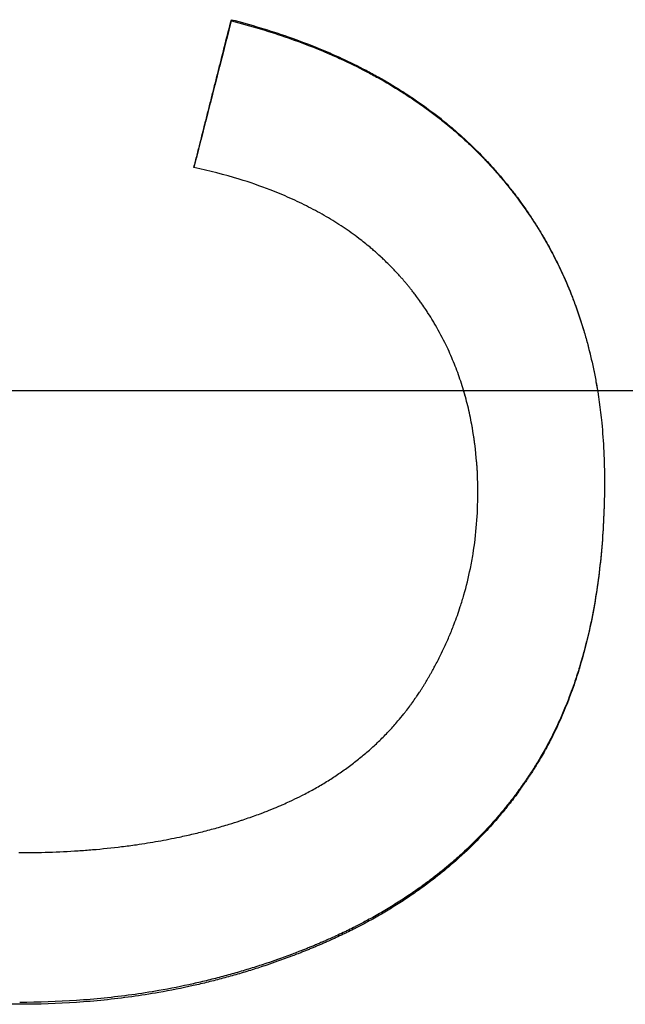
# Model space of a CAD drawing. Extents: x 0 to 158, y -3 to 3.
# Tile 7 of 10: x 0.872 to 1.132, y -0.264 to 0.16. Entities that reach past the tile are written whole.
import ezdxf

# ---------------------------------------------------------------- set-up
doc = ezdxf.new("R2010")
doc.units = 0
doc.header["$MEASUREMENT"] = 0
doc.linetypes.add('CHAIN', pattern=[0.7087, 0.4724, -0.0591, 0.1181, -0.0591])
doc.layers.get('0').update_dxf_attribs({"linetype": 'CONTINUOUS'})

msp = doc.modelspace()

# ---------------------------------------------------------------- linework, layer by layer
msp.add_line((0.96262, 0.15912), (0.96262, 0.15963))
at = {"linetype": 'CHAIN'}
msp.add_line((-0.045, 0), (157.52531, 0), dxfattribs=at)
for points, knots in [([(0.94652, 0.09602), (0.94697, 0.09779), (0.94742, 0.09956), (0.94787, 0.10132), (0.94831, 0.10309), (0.94876, 0.10486), (0.94921, 0.10663), (0.94988, 0.10928), (0.95055, 0.11193), (0.95122, 0.11458), (0.95144, 0.11546), (0.95167, 0.11635), (0.95189, 0.11723), (0.95234, 0.119), (0.95278, 0.12076), (0.95323, 0.12253), (0.95346, 0.12341), (0.95368, 0.1243), (0.9539, 0.12518), (0.95435, 0.12695), (0.9548, 0.12871), (0.95524, 0.13048), (0.95547, 0.13136), (0.95569, 0.13225), (0.95591, 0.13313), (0.95636, 0.1349), (0.95681, 0.13666), (0.95726, 0.13843), (0.95748, 0.13931), (0.9577, 0.1402), (0.95793, 0.14108), (0.9586, 0.14373), (0.95927, 0.14638), (0.95994, 0.14903), (0.96083, 0.15256), (0.96173, 0.1561), (0.96262, 0.15963)], [0, 0, 0, 0, 0.0138985, 0.0138985, 0.0138985, 0.0277971, 0.0277971, 0.0277971, 0.0486448, 0.0486448, 0.0486448, 0.0555941, 0.0555941, 0.0555941, 0.0694926, 0.0694926, 0.0694926, 0.0764419, 0.0764419, 0.0764419, 0.0903404, 0.0903404, 0.0903404, 0.0972897, 0.0972897, 0.0972897, 0.1111882, 0.1111882, 0.1111882, 0.1181375, 0.1181375, 0.1181375, 0.1389853, 0.1389853, 0.1389853, 0.1667823, 0.1667823, 0.1667823, 0.1667823]), ([(0.96262, 0.15963), (0.9711, 0.15745), (0.97924, 0.155), (0.98706, 0.15227), (0.99298, 0.1502), (0.99871, 0.14798), (1.00426, 0.14559), (1.00614, 0.14478), (1.008, 0.14396), (1.00983, 0.14311), (1.01351, 0.14142), (1.0171, 0.13966), (1.0206, 0.13782), (1.02235, 0.1369), (1.02408, 0.13596), (1.02579, 0.13501), (1.02921, 0.1331), (1.03254, 0.13111), (1.03579, 0.12906), (1.03741, 0.12803), (1.03901, 0.12698), (1.04059, 0.12592), (1.04375, 0.12379), (1.04682, 0.12158), (1.04981, 0.11931), (1.05131, 0.11817), (1.05278, 0.11701), (1.05423, 0.11584), (1.05641, 0.11407), (1.05853, 0.11227), (1.06061, 0.11042), (1.06269, 0.10858), (1.06472, 0.10669), (1.06671, 0.10476), (1.06737, 0.10412), (1.06802, 0.10347), (1.06867, 0.10282), (1.06965, 0.10185), (1.07061, 0.10086), (1.07156, 0.09986), (1.07188, 0.09953), (1.0722, 0.09919), (1.07251, 0.09886), (1.07314, 0.09819), (1.07376, 0.09751), (1.07438, 0.09683), (1.07469, 0.09649), (1.075, 0.09615), (1.0753, 0.09581), (1.07592, 0.09513), (1.07652, 0.09444), (1.07712, 0.09375), (1.07743, 0.0934), (1.07773, 0.09305), (1.07802, 0.0927), (1.07862, 0.09201), (1.07921, 0.0913), (1.0798, 0.0906), (1.08009, 0.09024), (1.08038, 0.08989), (1.08067, 0.08953), (1.08111, 0.089), (1.08154, 0.08846), (1.08197, 0.08793), (1.08211, 0.08775), (1.08225, 0.08757), (1.0824, 0.08739), (1.08268, 0.08703), (1.08296, 0.08667), (1.08325, 0.0863), (1.08339, 0.08612), (1.08353, 0.08594), (1.08367, 0.08576), (1.08409, 0.08522), (1.0845, 0.08467), (1.08492, 0.08412), (1.08519, 0.08376), (1.08547, 0.08339), (1.08574, 0.08303), (1.08656, 0.08193), (1.08736, 0.08082), (1.08816, 0.0797), (1.08868, 0.07896), (1.08921, 0.07821), (1.08972, 0.07746), (1.09075, 0.07596), (1.09176, 0.07445), (1.09274, 0.07292), (1.09324, 0.07216), (1.09372, 0.07139), (1.0942, 0.07062), (1.09516, 0.06908), (1.0961, 0.06752), (1.09701, 0.06595), (1.09747, 0.06517), (1.09792, 0.06438), (1.09836, 0.06359), (1.0997, 0.06122), (1.10098, 0.05882), (1.1022, 0.05639), (1.10302, 0.05476), (1.10381, 0.05313), (1.10458, 0.05148), (1.10612, 0.04818), (1.10756, 0.04483), (1.10891, 0.04143), (1.10959, 0.03972), (1.11024, 0.03801), (1.11086, 0.03628), (1.11212, 0.03282), (1.11328, 0.02931), (1.11434, 0.02574), (1.11487, 0.02396), (1.11538, 0.02216), (1.11586, 0.02035), (1.11683, 0.01673), (1.1177, 0.01305), (1.11848, 0.00933), (1.11887, 0.00746), (1.11923, 0.00559), (1.11957, 0.00369), (1.12061, -0.00208), (1.12143, -0.00797), (1.12203, -0.01399), (1.12283, -0.02209), (1.12323, -0.03041), (1.12323, -0.03896)], [0, 0, 0, 0, 0.162343, 0.162343, 0.162343, 0.285182, 0.285182, 0.285182, 0.326848, 0.326848, 0.326848, 0.410182, 0.410182, 0.410182, 0.451848, 0.451848, 0.451848, 0.535182, 0.535182, 0.535182, 0.576848, 0.576848, 0.576848, 0.660182, 0.660182, 0.660182, 0.701848, 0.701848, 0.701848, 0.764348, 0.764348, 0.764348, 0.826848, 0.826848, 0.826848, 0.847682, 0.847682, 0.847682, 0.878932, 0.878932, 0.878932, 0.889348, 0.889348, 0.889348, 0.910182, 0.910182, 0.910182, 0.920598, 0.920598, 0.920598, 0.941432, 0.941432, 0.941432, 0.951848, 0.951848, 0.951848, 0.972682, 0.972682, 0.972682, 0.983098, 0.983098, 0.983098, 0.998723, 0.998723, 0.998723, 1.003932, 1.003932, 1.003932, 1.014348, 1.014348, 1.014348, 1.019557, 1.019557, 1.019557, 1.035182, 1.035182, 1.035182, 1.045598, 1.045598, 1.045598, 1.076848, 1.076848, 1.076848, 1.097682, 1.097682, 1.097682, 1.139348, 1.139348, 1.139348, 1.160182, 1.160182, 1.160182, 1.201848, 1.201848, 1.201848, 1.222682, 1.222682, 1.222682, 1.285182, 1.285182, 1.285182, 1.326848, 1.326848, 1.326848, 1.410182, 1.410182, 1.410182, 1.451848, 1.451848, 1.451848, 1.535182, 1.535182, 1.535182, 1.576848, 1.576848, 1.576848, 1.660182, 1.660182, 1.660182, 1.701848, 1.701848, 1.701848, 1.82901, 1.82901, 1.82901, 2, 2, 2, 2]), ([(0.96262, 0.15912), (0.9711, 0.15695), (0.97924, 0.15451), (0.98706, 0.15179), (0.99298, 0.14973), (0.99871, 0.14751), (1.00426, 0.14513), (1.00614, 0.14433), (1.008, 0.1435), (1.00983, 0.14266), (1.01351, 0.14097), (1.0171, 0.13922), (1.0206, 0.13738), (1.02235, 0.13647), (1.02408, 0.13553), (1.02579, 0.13458), (1.02921, 0.13268), (1.03254, 0.1307), (1.03579, 0.12865), (1.03741, 0.12762), (1.03901, 0.12658), (1.04059, 0.12552), (1.04375, 0.1234), (1.04682, 0.1212), (1.04981, 0.11893), (1.05131, 0.11779), (1.05278, 0.11664), (1.05423, 0.11547), (1.05641, 0.11371), (1.05853, 0.11191), (1.06061, 0.11007), (1.06131, 0.10946), (1.06199, 0.10884), (1.06268, 0.10822), (1.06404, 0.10698), (1.06538, 0.10571), (1.06671, 0.10443), (1.06737, 0.10379), (1.06802, 0.10315), (1.06867, 0.1025), (1.06965, 0.10152), (1.07061, 0.10054), (1.07156, 0.09954), (1.07188, 0.09921), (1.0722, 0.09888), (1.07251, 0.09855), (1.07314, 0.09788), (1.07376, 0.09721), (1.07438, 0.09653), (1.07469, 0.09619), (1.075, 0.09585), (1.0753, 0.09551), (1.07592, 0.09483), (1.07652, 0.09414), (1.07712, 0.09345), (1.07743, 0.09311), (1.07773, 0.09276), (1.07802, 0.09241), (1.07847, 0.09189), (1.07892, 0.09137), (1.07936, 0.09084), (1.0795, 0.09066), (1.07965, 0.09049), (1.0798, 0.09031), (1.08009, 0.08996), (1.08038, 0.08961), (1.08067, 0.08925), (1.08082, 0.08907), (1.08096, 0.0889), (1.08111, 0.08872), (1.08139, 0.08836), (1.08168, 0.08801), (1.08197, 0.08765), (1.08211, 0.08747), (1.08225, 0.08729), (1.0824, 0.08711), (1.08268, 0.08675), (1.08296, 0.08639), (1.08325, 0.08603), (1.08339, 0.08585), (1.08353, 0.08567), (1.08367, 0.08549), (1.08409, 0.08495), (1.0845, 0.0844), (1.08492, 0.08386), (1.08519, 0.08349), (1.08547, 0.08313), (1.08574, 0.08276), (1.08656, 0.08167), (1.08736, 0.08056), (1.08816, 0.07945), (1.08868, 0.07871), (1.08921, 0.07797), (1.08972, 0.07722), (1.09075, 0.07572), (1.09176, 0.07421), (1.09274, 0.07269), (1.09324, 0.07193), (1.09372, 0.07116), (1.0942, 0.0704), (1.09516, 0.06886), (1.0961, 0.06731), (1.09701, 0.06575), (1.09747, 0.06497), (1.09792, 0.06418), (1.09836, 0.06339), (1.0997, 0.06103), (1.10098, 0.05863), (1.1022, 0.05621), (1.10302, 0.05459), (1.10381, 0.05296), (1.10458, 0.05132), (1.10612, 0.04803), (1.10756, 0.04469), (1.10891, 0.0413), (1.10959, 0.0396), (1.11024, 0.03789), (1.11086, 0.03616), (1.11212, 0.03272), (1.11328, 0.02921), (1.11434, 0.02566), (1.11487, 0.02388), (1.11538, 0.02209), (1.11586, 0.02029), (1.11683, 0.01668), (1.1177, 0.01301), (1.11848, 0.0093), (1.11887, 0.00744), (1.11923, 0.00557), (1.11957, 0.00368), (1.11979, 0.00246), (1.12, 0.00123), (1.12021, 0)], [0, 0, 0, 0, 0.162343, 0.162343, 0.162343, 0.285182, 0.285182, 0.285182, 0.326848, 0.326848, 0.326848, 0.410182, 0.410182, 0.410182, 0.451848, 0.451848, 0.451848, 0.535182, 0.535182, 0.535182, 0.576848, 0.576848, 0.576848, 0.660182, 0.660182, 0.660182, 0.701848, 0.701848, 0.701848, 0.764348, 0.764348, 0.764348, 0.785182, 0.785182, 0.785182, 0.826848, 0.826848, 0.826848, 0.847682, 0.847682, 0.847682, 0.878932, 0.878932, 0.878932, 0.889348, 0.889348, 0.889348, 0.910182, 0.910182, 0.910182, 0.920598, 0.920598, 0.920598, 0.941432, 0.941432, 0.941432, 0.951848, 0.951848, 0.951848, 0.967473, 0.967473, 0.967473, 0.972682, 0.972682, 0.972682, 0.983098, 0.983098, 0.983098, 0.988307, 0.988307, 0.988307, 0.998723, 0.998723, 0.998723, 1.003932, 1.003932, 1.003932, 1.014348, 1.014348, 1.014348, 1.019557, 1.019557, 1.019557, 1.035182, 1.035182, 1.035182, 1.045598, 1.045598, 1.045598, 1.076848, 1.076848, 1.076848, 1.097682, 1.097682, 1.097682, 1.139348, 1.139348, 1.139348, 1.160182, 1.160182, 1.160182, 1.201848, 1.201848, 1.201848, 1.222682, 1.222682, 1.222682, 1.285182, 1.285182, 1.285182, 1.326848, 1.326848, 1.326848, 1.410182, 1.410182, 1.410182, 1.451848, 1.451848, 1.451848, 1.535182, 1.535182, 1.535182, 1.576848, 1.576848, 1.576848, 1.660182, 1.660182, 1.660182, 1.701848, 1.701848, 1.701848, 1.728858, 1.728858, 1.728858, 1.728858]), ([(1.06872, -0.04445), (1.06872, -0.03852), (1.06843, -0.03273), (1.06787, -0.0271), (1.06744, -0.02288), (1.06685, -0.01874), (1.06611, -0.01469), (1.06586, -0.01334), (1.06559, -0.012), (1.0653, -0.01067), (1.06474, -0.00801), (1.0641, -0.00538), (1.06338, -0.0028), (1.06303, -0.0015), (1.06265, -0.00022), (1.06226, 0.00105), (1.06148, 0.0036), (1.06063, 0.00611), (1.0597, 0.00858), (1.05924, 0.00982), (1.05876, 0.01105), (1.05826, 0.01226), (1.05727, 0.0147), (1.0562, 0.01709), (1.05506, 0.01945), (1.05364, 0.0224), (1.0521, 0.02529), (1.05046, 0.02811), (1.05013, 0.02868), (1.0498, 0.02924), (1.04946, 0.0298), (1.04878, 0.03093), (1.04809, 0.03204), (1.04738, 0.03314), (1.04702, 0.03369), (1.04666, 0.03424), (1.0463, 0.03479), (1.04575, 0.03561), (1.04519, 0.03642), (1.04463, 0.03723), (1.04444, 0.0375), (1.04425, 0.03777), (1.04406, 0.03804), (1.04348, 0.03884), (1.0429, 0.03964), (1.04231, 0.04044), (1.04191, 0.04097), (1.04151, 0.04149), (1.04111, 0.04202), (1.0409, 0.04228), (1.0407, 0.04254), (1.0405, 0.04281), (1.04019, 0.0432), (1.03988, 0.04359), (1.03957, 0.04398), (1.03926, 0.04437), (1.03894, 0.04475), (1.03862, 0.04514), (1.03831, 0.04553), (1.03799, 0.04591), (1.03767, 0.0463), (1.03735, 0.04668), (1.03702, 0.04706), (1.03669, 0.04744), (1.03659, 0.04757), (1.03648, 0.0477), (1.03637, 0.04782), (1.03604, 0.0482), (1.03571, 0.04858), (1.03537, 0.04895), (1.03515, 0.0492), (1.03493, 0.04945), (1.03471, 0.0497), (1.03426, 0.05019), (1.0338, 0.05069), (1.03335, 0.05117), (1.03312, 0.05142), (1.03289, 0.05166), (1.03266, 0.05191), (1.0322, 0.05239), (1.03173, 0.05287), (1.03126, 0.05335), (1.03102, 0.05359), (1.03079, 0.05383), (1.03055, 0.05407), (1.02984, 0.05478), (1.02912, 0.05549), (1.02839, 0.05618), (1.0279, 0.05665), (1.02741, 0.05711), (1.02691, 0.05757), (1.02592, 0.05848), (1.02491, 0.05939), (1.02388, 0.06028), (1.02337, 0.06072), (1.02285, 0.06116), (1.02233, 0.0616), (1.02076, 0.06291), (1.01915, 0.06419), (1.01751, 0.06544), (1.01641, 0.06628), (1.0153, 0.0671), (1.01417, 0.0679), (1.0119, 0.06951), (1.00957, 0.07107), (1.00717, 0.07257), (1.00597, 0.07332), (1.00475, 0.07406), (1.00351, 0.07478), (1.00104, 0.07623), (0.9985, 0.07762), (0.99589, 0.07896), (0.99459, 0.07963), (0.99327, 0.08028), (0.99193, 0.08092), (0.98925, 0.08221), (0.9865, 0.08343), (0.98368, 0.0846), (0.98227, 0.08519), (0.98084, 0.08576), (0.9794, 0.08632), (0.97507, 0.08799), (0.97058, 0.08955), (0.96593, 0.09097), (0.95974, 0.09288), (0.95327, 0.09456), (0.94652, 0.09602)], [0, 0, 0, 0, 0.166667, 0.166667, 0.166667, 0.291667, 0.291667, 0.291667, 0.333333, 0.333333, 0.333333, 0.416667, 0.416667, 0.416667, 0.458333, 0.458333, 0.458333, 0.541667, 0.541667, 0.541667, 0.583333, 0.583333, 0.583333, 0.666667, 0.666667, 0.666667, 0.770833, 0.770833, 0.770833, 0.791667, 0.791667, 0.791667, 0.833333, 0.833333, 0.833333, 0.854167, 0.854167, 0.854167, 0.885417, 0.885417, 0.885417, 0.895833, 0.895833, 0.895833, 0.927083, 0.927083, 0.927083, 0.947917, 0.947917, 0.947917, 0.958333, 0.958333, 0.958333, 0.973958, 0.973958, 0.973958, 0.989583, 0.989583, 0.989583, 1.005208, 1.005208, 1.005208, 1.020833, 1.020833, 1.020833, 1.026042, 1.026042, 1.026042, 1.041667, 1.041667, 1.041667, 1.052083, 1.052083, 1.052083, 1.072917, 1.072917, 1.072917, 1.083333, 1.083333, 1.083333, 1.104167, 1.104167, 1.104167, 1.114583, 1.114583, 1.114583, 1.145833, 1.145833, 1.145833, 1.166667, 1.166667, 1.166667, 1.208333, 1.208333, 1.208333, 1.229167, 1.229167, 1.229167, 1.291667, 1.291667, 1.291667, 1.333333, 1.333333, 1.333333, 1.416667, 1.416667, 1.416667, 1.458333, 1.458333, 1.458333, 1.541667, 1.541667, 1.541667, 1.583333, 1.583333, 1.583333, 1.666667, 1.666667, 1.666667, 1.708333, 1.708333, 1.708333, 1.833333, 1.833333, 1.833333, 2, 2, 2, 2]), ([(1.06872, -0.04431), (1.06872, -0.03839), (1.06843, -0.03263), (1.06787, -0.02702), (1.06744, -0.02281), (1.06685, -0.01868), (1.06611, -0.01465), (1.06586, -0.0133), (1.06559, -0.01196), (1.0653, -0.01064), (1.06474, -0.00798), (1.0641, -0.00537), (1.06338, -0.00279), (1.06313, -0.00185), (1.06286, -0.00092), (1.06258, 0)], [0, 0, 0, 0, 0.1666667, 0.1666667, 0.1666667, 0.2916667, 0.2916667, 0.2916667, 0.3333333, 0.3333333, 0.3333333, 0.4166667, 0.4166667, 0.4166667, 0.4468698, 0.4468698, 0.4468698, 0.4468698]), ([(0.87152, -0.26439), (0.86278, -0.26439), (0.85422, -0.26409), (0.84586, -0.26351), (0.83945, -0.26306), (0.83316, -0.26244), (0.82698, -0.26165), (0.82484, -0.26138), (0.8227, -0.26108), (0.82058, -0.26077), (0.81634, -0.26013), (0.81216, -0.25942), (0.80803, -0.25862), (0.80597, -0.25822), (0.80391, -0.2578), (0.80188, -0.25736), (0.79769, -0.25645), (0.79355, -0.25546), (0.78947, -0.25438), (0.78738, -0.25382), (0.7853, -0.25324), (0.78323, -0.25264), (0.78014, -0.25173), (0.77707, -0.25078), (0.77405, -0.24977), (0.77102, -0.24876), (0.76803, -0.2477), (0.76507, -0.24658), (0.76408, -0.24621), (0.7631, -0.24584), (0.76212, -0.24545), (0.76063, -0.24487), (0.75915, -0.24428), (0.75768, -0.24367), (0.75718, -0.24346), (0.75667, -0.24325), (0.75617, -0.24304), (0.75517, -0.24261), (0.75417, -0.24218), (0.75317, -0.24174), (0.75267, -0.24153), (0.75217, -0.24131), (0.75168, -0.24108), (0.75069, -0.24064), (0.7497, -0.24019), (0.74872, -0.23974), (0.74822, -0.23951), (0.74773, -0.23928), (0.74724, -0.23905), (0.74651, -0.2387), (0.74578, -0.23835), (0.74505, -0.238), (0.74432, -0.23764), (0.74359, -0.23729), (0.74287, -0.23693), (0.74214, -0.23657), (0.74142, -0.2362), (0.7407, -0.23583), (0.74046, -0.23571), (0.74022, -0.23559), (0.73998, -0.23546), (0.7395, -0.23522), (0.73902, -0.23497), (0.73855, -0.23472), (0.73831, -0.2346), (0.73807, -0.23447), (0.73783, -0.23435), (0.73712, -0.23397), (0.73642, -0.23359), (0.73571, -0.23321), (0.73524, -0.23295), (0.73477, -0.2327), (0.73431, -0.23244), (0.73291, -0.23167), (0.73152, -0.23089), (0.73014, -0.23009), (0.72923, -0.22956), (0.72832, -0.22902), (0.72742, -0.22848), (0.72557, -0.22738), (0.72375, -0.22625), (0.72195, -0.2251), (0.72104, -0.22451), (0.72013, -0.22392), (0.71922, -0.22332), (0.71742, -0.22213), (0.71564, -0.22091), (0.71388, -0.21967), (0.713, -0.21905), (0.71213, -0.21842), (0.71127, -0.21779), (0.70867, -0.21589), (0.70614, -0.21394), (0.70366, -0.21193), (0.70201, -0.2106), (0.70039, -0.20924), (0.69879, -0.20786), (0.69553, -0.20505), (0.69238, -0.20213), (0.68933, -0.19913), (0.68778, -0.1976), (0.68626, -0.19604), (0.68476, -0.19446), (0.68252, -0.19209), (0.68034, -0.18966), (0.67823, -0.18717), (0.67752, -0.18635), (0.67682, -0.18551), (0.67613, -0.18467), (0.67475, -0.18299), (0.6734, -0.18128), (0.67207, -0.17955), (0.67141, -0.17869), (0.67075, -0.17781), (0.6701, -0.17694), (0.6688, -0.17518), (0.66753, -0.1734), (0.66629, -0.1716), (0.66567, -0.1707), (0.66506, -0.16979), (0.66445, -0.16887), (0.66354, -0.1675), (0.66264, -0.16612), (0.66177, -0.16472), (0.66147, -0.16425), (0.66118, -0.16378), (0.66089, -0.16331), (0.66046, -0.16261), (0.66003, -0.1619), (0.6596, -0.16119), (0.65946, -0.16095), (0.65932, -0.16072), (0.65918, -0.16048), (0.65889, -0.16), (0.65861, -0.15952), (0.65833, -0.15905), (0.65819, -0.15881), (0.65806, -0.15857), (0.65792, -0.15833), (0.65764, -0.15785), (0.65736, -0.15736), (0.65709, -0.15688), (0.65695, -0.15664), (0.65682, -0.1564), (0.65668, -0.15615), (0.65641, -0.15567), (0.65614, -0.15518), (0.65587, -0.15469), (0.65574, -0.15445), (0.6556, -0.1542), (0.65547, -0.15396), (0.6552, -0.15347), (0.65494, -0.15298), (0.65467, -0.15249), (0.65454, -0.15224), (0.65441, -0.152), (0.65428, -0.15175), (0.65402, -0.15126), (0.65376, -0.15077), (0.6535, -0.15028), (0.65337, -0.15003), (0.65325, -0.14978), (0.65312, -0.14954), (0.65274, -0.1488), (0.65236, -0.14805), (0.65198, -0.14731), (0.65173, -0.14682), (0.65148, -0.14632), (0.65124, -0.14582), (0.65074, -0.14483), (0.65026, -0.14383), (0.64978, -0.14283), (0.64954, -0.14233), (0.64931, -0.14183), (0.64907, -0.14133), (0.64837, -0.13984), (0.64769, -0.13834), (0.64702, -0.13684), (0.64658, -0.13584), (0.64614, -0.13484), (0.64572, -0.13384), (0.64486, -0.13183), (0.64403, -0.12981), (0.64323, -0.12778), (0.64284, -0.12677), (0.64244, -0.12575), (0.64206, -0.12473), (0.64129, -0.12269), (0.64055, -0.12064), (0.63984, -0.11858), (0.63948, -0.11755), (0.63914, -0.11651), (0.6388, -0.11548), (0.63811, -0.11341), (0.63746, -0.11132), (0.63684, -0.10923), (0.63652, -0.10818), (0.63622, -0.10713), (0.63592, -0.10608), (0.63466, -0.1016), (0.63352, -0.09708), (0.63252, -0.0925), (0.63175, -0.089), (0.63106, -0.08548), (0.63045, -0.08192), (0.62922, -0.07481), (0.6283, -0.06758), (0.62769, -0.06024), (0.62708, -0.0529), (0.62677, -0.04544), (0.62677, -0.03786)], [0, 0, 0, 0, 0.174978, 0.174978, 0.174978, 0.309062, 0.309062, 0.309062, 0.355658, 0.355658, 0.355658, 0.448848, 0.448848, 0.448848, 0.495444, 0.495444, 0.495444, 0.591349, 0.591349, 0.591349, 0.640659, 0.640659, 0.640659, 0.714625, 0.714625, 0.714625, 0.78859, 0.78859, 0.78859, 0.813245, 0.813245, 0.813245, 0.850761, 0.850761, 0.850761, 0.863622, 0.863622, 0.863622, 0.889345, 0.889345, 0.889345, 0.902206, 0.902206, 0.902206, 0.927929, 0.927929, 0.927929, 0.94079, 0.94079, 0.94079, 0.960082, 0.960082, 0.960082, 0.979374, 0.979374, 0.979374, 0.998665, 0.998665, 0.998665, 1.005096, 1.005096, 1.005096, 1.017957, 1.017957, 1.017957, 1.024388, 1.024388, 1.024388, 1.04368, 1.04368, 1.04368, 1.056541, 1.056541, 1.056541, 1.095125, 1.095125, 1.095125, 1.120847, 1.120847, 1.120847, 1.173374, 1.173374, 1.173374, 1.200178, 1.200178, 1.200178, 1.253787, 1.253787, 1.253787, 1.280591, 1.280591, 1.280591, 1.361005, 1.361005, 1.361005, 1.414613, 1.414613, 1.414613, 1.523863, 1.523863, 1.523863, 1.579503, 1.579503, 1.579503, 1.662964, 1.662964, 1.662964, 1.690784, 1.690784, 1.690784, 1.746425, 1.746425, 1.746425, 1.774245, 1.774245, 1.774245, 1.829849, 1.829849, 1.829849, 1.857632, 1.857632, 1.857632, 1.899307, 1.899307, 1.899307, 1.913198, 1.913198, 1.913198, 1.934036, 1.934036, 1.934036, 1.940982, 1.940982, 1.940982, 1.954873, 1.954873, 1.954873, 1.961819, 1.961819, 1.961819, 1.975711, 1.975711, 1.975711, 1.982656, 1.982656, 1.982656, 1.996548, 1.996548, 1.996548, 2.003494, 2.003494, 2.003494, 2.017386, 2.017386, 2.017386, 2.024331, 2.024331, 2.024331, 2.038223, 2.038223, 2.038223, 2.045169, 2.045169, 2.045169, 2.066006, 2.066006, 2.066006, 2.079898, 2.079898, 2.079898, 2.107681, 2.107681, 2.107681, 2.121573, 2.121573, 2.121573, 2.162897, 2.162897, 2.162897, 2.190329, 2.190329, 2.190329, 2.245194, 2.245194, 2.245194, 2.272626, 2.272626, 2.272626, 2.327491, 2.327491, 2.327491, 2.354923, 2.354923, 2.354923, 2.409788, 2.409788, 2.409788, 2.437221, 2.437221, 2.437221, 2.553878, 2.553878, 2.553878, 2.643102, 2.643102, 2.643102, 2.821551, 2.821551, 2.821551, 3, 3, 3, 3]), ([(1.12323, -0.03896), (1.12323, -0.04764), (1.12293, -0.05604), (1.12233, -0.06417), (1.12169, -0.07274), (1.12073, -0.08101), (1.11943, -0.08897), (1.11875, -0.09313), (1.11798, -0.09721), (1.11712, -0.10121), (1.11579, -0.10741), (1.11424, -0.1134), (1.11247, -0.1192), (1.11184, -0.12125), (1.11119, -0.12328), (1.1105, -0.12528), (1.10948, -0.12829), (1.1084, -0.13124), (1.10725, -0.13413), (1.10687, -0.13509), (1.10648, -0.13605), (1.10609, -0.137), (1.1053, -0.1389), (1.10448, -0.14078), (1.10363, -0.14264), (1.10321, -0.14356), (1.10278, -0.14448), (1.10234, -0.1454), (1.10167, -0.14681), (1.10098, -0.1482), (1.10028, -0.14958), (1.10003, -0.15006), (1.09978, -0.15055), (1.09953, -0.15103), (1.09903, -0.15199), (1.09852, -0.15294), (1.098, -0.15389), (1.09774, -0.15436), (1.09748, -0.15483), (1.09721, -0.1553), (1.09669, -0.15624), (1.09615, -0.15717), (1.09561, -0.15809), (1.09534, -0.15855), (1.09506, -0.15902), (1.09479, -0.15947), (1.09438, -0.16016), (1.09396, -0.16084), (1.09354, -0.16152), (1.0934, -0.16175), (1.09325, -0.16198), (1.09311, -0.1622), (1.09283, -0.16265), (1.09254, -0.1631), (1.09226, -0.16355), (1.09211, -0.16377), (1.09197, -0.164), (1.09182, -0.16422), (1.09153, -0.16467), (1.09124, -0.16511), (1.09095, -0.16555), (1.0908, -0.16577), (1.09066, -0.16599), (1.09051, -0.16621), (1.09021, -0.16666), (1.08992, -0.16709), (1.08962, -0.16753), (1.08947, -0.16775), (1.08932, -0.16797), (1.08917, -0.16819), (1.08872, -0.16884), (1.08827, -0.1695), (1.08781, -0.17014), (1.0875, -0.17058), (1.08719, -0.17101), (1.08689, -0.17144), (1.08627, -0.17229), (1.08564, -0.17315), (1.08501, -0.17399), (1.08469, -0.17442), (1.08438, -0.17484), (1.08406, -0.17526), (1.08342, -0.1761), (1.08277, -0.17694), (1.08212, -0.17777), (1.08179, -0.17818), (1.08146, -0.17859), (1.08113, -0.17901), (1.08012, -0.18027), (1.07909, -0.18152), (1.07804, -0.18275), (1.07734, -0.18358), (1.07662, -0.18441), (1.0759, -0.18523), (1.07446, -0.18687), (1.07299, -0.18848), (1.07149, -0.19007), (1.07074, -0.19086), (1.06998, -0.19165), (1.06921, -0.19243), (1.06692, -0.19478), (1.06455, -0.19707), (1.06212, -0.1993), (1.06049, -0.20079), (1.05884, -0.20225), (1.05716, -0.20369), (1.05465, -0.20584), (1.05207, -0.20792), (1.04943, -0.20996), (1.04856, -0.21062), (1.04769, -0.21129), (1.0468, -0.21194), (1.04504, -0.21325), (1.04324, -0.21454), (1.04142, -0.2158), (1.04051, -0.21644), (1.03959, -0.21706), (1.03866, -0.21768), (1.03681, -0.21892), (1.03492, -0.22014), (1.03301, -0.22133), (1.03206, -0.22193), (1.03109, -0.22252), (1.03012, -0.2231), (1.02818, -0.22427), (1.02621, -0.22541), (1.02421, -0.22653), (1.02322, -0.22709), (1.02221, -0.22765), (1.02119, -0.22819), (1.0197, -0.229), (1.0182, -0.22979), (1.01667, -0.23057), (1.01619, -0.23082), (1.0157, -0.23107), (1.01521, -0.23132), (1.01422, -0.23181), (1.01324, -0.2323), (1.01224, -0.23279), (1.01175, -0.23303), (1.01125, -0.23327), (1.01075, -0.23351), (1.00975, -0.23399), (1.00874, -0.23446), (1.00772, -0.23493), (1.00722, -0.23516), (1.00671, -0.23539), (1.0062, -0.23562), (1.00543, -0.23597), (1.00466, -0.23632), (1.00389, -0.23666), (1.00364, -0.23677), (1.00338, -0.23688), (1.00312, -0.237), (1.0026, -0.23722), (1.00208, -0.23745), (1.00156, -0.23767), (1.0013, -0.23778), (1.00104, -0.23789), (1.00078, -0.238), (1.00026, -0.23823), (0.99974, -0.23845), (0.99922, -0.23867), (0.99895, -0.23878), (0.99869, -0.23889), (0.99843, -0.23899), (0.99791, -0.23921), (0.99738, -0.23943), (0.99686, -0.23964), (0.99659, -0.23975), (0.99633, -0.23986), (0.99607, -0.23996), (0.99554, -0.24018), (0.99502, -0.24039), (0.99449, -0.2406), (0.99423, -0.24071), (0.99397, -0.24081), (0.9937, -0.24091), (0.99317, -0.24112), (0.99265, -0.24133), (0.99212, -0.24154), (0.99186, -0.24164), (0.99159, -0.24174), (0.99133, -0.24185), (0.99053, -0.24215), (0.98974, -0.24246), (0.98895, -0.24276), (0.98842, -0.24296), (0.98789, -0.24316), (0.98735, -0.24335), (0.98629, -0.24375), (0.98523, -0.24414), (0.98416, -0.24452), (0.98363, -0.24471), (0.98309, -0.2449), (0.98256, -0.24509), (0.981, -0.24564), (0.97943, -0.24619), (0.97785, -0.24671), (0.97682, -0.24706), (0.97578, -0.2474), (0.97474, -0.24774), (0.97266, -0.24841), (0.97057, -0.24907), (0.96848, -0.2497), (0.96743, -0.25001), (0.96638, -0.25032), (0.96533, -0.25063), (0.96322, -0.25124), (0.96111, -0.25183), (0.959, -0.25239), (0.95794, -0.25267), (0.95688, -0.25295), (0.95581, -0.25322), (0.95369, -0.25377), (0.95155, -0.25429), (0.94941, -0.25479), (0.94834, -0.25504), (0.94727, -0.25529), (0.94619, -0.25553), (0.94131, -0.25662), (0.93638, -0.2576), (0.93142, -0.25847), (0.92755, -0.25915), (0.92365, -0.25976), (0.91973, -0.2603), (0.91189, -0.26138), (0.90395, -0.2622), (0.89592, -0.26274), (0.88788, -0.26328), (0.87975, -0.26355), (0.87152, -0.26355)], [0.000796, 0.000796, 0.000796, 0.000796, 0.169201, 0.169201, 0.169201, 0.346633, 0.346633, 0.346633, 0.439465, 0.439465, 0.439465, 0.583228, 0.583228, 0.583228, 0.634158, 0.634158, 0.634158, 0.710554, 0.710554, 0.710554, 0.73602, 0.73602, 0.73602, 0.78695, 0.78695, 0.78695, 0.812416, 0.812416, 0.812416, 0.851649, 0.851649, 0.851649, 0.865418, 0.865418, 0.865418, 0.892955, 0.892955, 0.892955, 0.906724, 0.906724, 0.906724, 0.934261, 0.934261, 0.934261, 0.94803, 0.94803, 0.94803, 0.968683, 0.968683, 0.968683, 0.975567, 0.975567, 0.975567, 0.989336, 0.989336, 0.989336, 0.99622, 0.99622, 0.99622, 1.009989, 1.009989, 1.009989, 1.016873, 1.016873, 1.016873, 1.030642, 1.030642, 1.030642, 1.037526, 1.037526, 1.037526, 1.058179, 1.058179, 1.058179, 1.071948, 1.071948, 1.071948, 1.099485, 1.099485, 1.099485, 1.113254, 1.113254, 1.113254, 1.140791, 1.140791, 1.140791, 1.154559, 1.154559, 1.154559, 1.19677, 1.19677, 1.19677, 1.225212, 1.225212, 1.225212, 1.282097, 1.282097, 1.282097, 1.310539, 1.310539, 1.310539, 1.395865, 1.395865, 1.395865, 1.452749, 1.452749, 1.452749, 1.537474, 1.537474, 1.537474, 1.565314, 1.565314, 1.565314, 1.620994, 1.620994, 1.620994, 1.648834, 1.648834, 1.648834, 1.704514, 1.704514, 1.704514, 1.732354, 1.732354, 1.732354, 1.788034, 1.788034, 1.788034, 1.815874, 1.815874, 1.815874, 1.856823, 1.856823, 1.856823, 1.869932, 1.869932, 1.869932, 1.896149, 1.896149, 1.896149, 1.909257, 1.909257, 1.909257, 1.935474, 1.935474, 1.935474, 1.948583, 1.948583, 1.948583, 1.968245, 1.968245, 1.968245, 1.9748, 1.9748, 1.9748, 1.987908, 1.987908, 1.987908, 1.994463, 1.994463, 1.994463, 2.007571, 2.007571, 2.007571, 2.014125, 2.014125, 2.014125, 2.027234, 2.027234, 2.027234, 2.033788, 2.033788, 2.033788, 2.046897, 2.046897, 2.046897, 2.053451, 2.053451, 2.053451, 2.066559, 2.066559, 2.066559, 2.073114, 2.073114, 2.073114, 2.092776, 2.092776, 2.092776, 2.105885, 2.105885, 2.105885, 2.132102, 2.132102, 2.132102, 2.14521, 2.14521, 2.14521, 2.183608, 2.183608, 2.183608, 2.208896, 2.208896, 2.208896, 2.259473, 2.259473, 2.259473, 2.284762, 2.284762, 2.284762, 2.335339, 2.335339, 2.335339, 2.360627, 2.360627, 2.360627, 2.411204, 2.411204, 2.411204, 2.436493, 2.436493, 2.436493, 2.551484, 2.551484, 2.551484, 2.641187, 2.641187, 2.641187, 2.820594, 2.820594, 2.820594, 3, 3, 3, 3]), ([(1.12323, -0.03896), (1.12323, -0.04771), (1.12293, -0.05618), (1.12233, -0.06438), (1.12169, -0.07297), (1.12073, -0.08126), (1.11943, -0.08925), (1.11875, -0.09343), (1.11798, -0.09752), (1.11712, -0.10153), (1.11579, -0.10775), (1.11424, -0.11376), (1.11247, -0.11958), (1.11184, -0.12163), (1.11119, -0.12367), (1.1105, -0.12568), (1.10948, -0.12869), (1.1084, -0.13165), (1.10725, -0.13455), (1.10611, -0.13745), (1.1049, -0.1403), (1.10363, -0.14309), (1.10321, -0.14402), (1.10278, -0.14494), (1.10234, -0.14586), (1.10167, -0.14727), (1.10098, -0.14867), (1.10028, -0.15005), (1.10003, -0.15054), (1.09978, -0.15102), (1.09953, -0.1515), (1.09903, -0.15247), (1.09852, -0.15342), (1.098, -0.15437), (1.09774, -0.15485), (1.09748, -0.15532), (1.09721, -0.15579), (1.09669, -0.15673), (1.09615, -0.15767), (1.09561, -0.15859), (1.09534, -0.15906), (1.09506, -0.15952), (1.09479, -0.15998), (1.09438, -0.16067), (1.09396, -0.16135), (1.09354, -0.16204), (1.09311, -0.16272), (1.09269, -0.16339), (1.09226, -0.16407), (1.09183, -0.16474), (1.09139, -0.16541), (1.09095, -0.16608), (1.0908, -0.1663), (1.09066, -0.16652), (1.09051, -0.16674), (1.09021, -0.16718), (1.08992, -0.16762), (1.08962, -0.16806), (1.08947, -0.16828), (1.08932, -0.1685), (1.08917, -0.16872), (1.08872, -0.16938), (1.08827, -0.17003), (1.08781, -0.17068), (1.0875, -0.17112), (1.08719, -0.17155), (1.08689, -0.17198), (1.08627, -0.17284), (1.08564, -0.1737), (1.08501, -0.17455), (1.08469, -0.17497), (1.08438, -0.17539), (1.08406, -0.17582), (1.08342, -0.17666), (1.08277, -0.1775), (1.08212, -0.17833), (1.08179, -0.17875), (1.08146, -0.17916), (1.08113, -0.17957), (1.08012, -0.18084), (1.07909, -0.18209), (1.07804, -0.18333), (1.07734, -0.18416), (1.07662, -0.18499), (1.0759, -0.18581), (1.07446, -0.18746), (1.07299, -0.18908), (1.07149, -0.19067), (1.07074, -0.19147), (1.06998, -0.19226), (1.06921, -0.19304), (1.06692, -0.1954), (1.06455, -0.19769), (1.06212, -0.19993), (1.06049, -0.20143), (1.05884, -0.2029), (1.05716, -0.20434), (1.05465, -0.20649), (1.05207, -0.20858), (1.04943, -0.21062), (1.04856, -0.21129), (1.04769, -0.21196), (1.0468, -0.21261), (1.04504, -0.21393), (1.04324, -0.21522), (1.04142, -0.21649), (1.04051, -0.21712), (1.03959, -0.21775), (1.03866, -0.21837), (1.03681, -0.21962), (1.03492, -0.22084), (1.03301, -0.22203), (1.03206, -0.22263), (1.03109, -0.22322), (1.03012, -0.22381), (1.02818, -0.22498), (1.02621, -0.22613), (1.02421, -0.22725), (1.02322, -0.22781), (1.02221, -0.22837), (1.02119, -0.22892), (1.0197, -0.22973), (1.0182, -0.23052), (1.01667, -0.2313), (1.01619, -0.23156), (1.0157, -0.2318), (1.01521, -0.23205), (1.01422, -0.23255), (1.01324, -0.23304), (1.01224, -0.23352), (1.01175, -0.23377), (1.01125, -0.23401), (1.01075, -0.23425), (1.00975, -0.23473), (1.00874, -0.2352), (1.00772, -0.23567), (1.00722, -0.23591), (1.00671, -0.23614), (1.0062, -0.23637), (1.00543, -0.23672), (1.00466, -0.23706), (1.00389, -0.23741), (1.00364, -0.23752), (1.00338, -0.23763), (1.00312, -0.23775), (1.0026, -0.23797), (1.00208, -0.2382), (1.00156, -0.23842), (1.0013, -0.23854), (1.00104, -0.23865), (1.00078, -0.23876), (1.00026, -0.23898), (0.99974, -0.2392), (0.99922, -0.23942), (0.99895, -0.23953), (0.99869, -0.23964), (0.99843, -0.23975), (0.99791, -0.23997), (0.99738, -0.24019), (0.99686, -0.2404), (0.99659, -0.24051), (0.99633, -0.24062), (0.99607, -0.24072), (0.99554, -0.24094), (0.99502, -0.24115), (0.99449, -0.24136), (0.99423, -0.24147), (0.99397, -0.24157), (0.9937, -0.24168), (0.99317, -0.24189), (0.99265, -0.2421), (0.99212, -0.2423), (0.99186, -0.24241), (0.99159, -0.24251), (0.99133, -0.24261), (0.99053, -0.24292), (0.98974, -0.24322), (0.98895, -0.24353), (0.98842, -0.24373), (0.98789, -0.24393), (0.98735, -0.24413), (0.98629, -0.24452), (0.98523, -0.24491), (0.98416, -0.2453), (0.98363, -0.24549), (0.98309, -0.24568), (0.98256, -0.24587), (0.981, -0.24642), (0.97943, -0.24697), (0.97785, -0.2475), (0.97682, -0.24784), (0.97578, -0.24819), (0.97474, -0.24853), (0.97266, -0.2492), (0.97057, -0.24986), (0.96848, -0.25049), (0.96743, -0.25081), (0.96638, -0.25112), (0.96533, -0.25142), (0.96322, -0.25203), (0.96111, -0.25262), (0.959, -0.25319), (0.95794, -0.25348), (0.95688, -0.25375), (0.95581, -0.25403), (0.95369, -0.25457), (0.95155, -0.2551), (0.94941, -0.2556), (0.94834, -0.25585), (0.94727, -0.2561), (0.94619, -0.25634), (0.94131, -0.25743), (0.93638, -0.25842), (0.93142, -0.25929), (0.92755, -0.25997), (0.92365, -0.26058), (0.91973, -0.26112), (0.91189, -0.26221), (0.90395, -0.26303), (0.89592, -0.26357), (0.88788, -0.26411), (0.87975, -0.26439), (0.87152, -0.26439)], [0, 0, 0, 0, 0.169201, 0.169201, 0.169201, 0.346633, 0.346633, 0.346633, 0.439465, 0.439465, 0.439465, 0.583228, 0.583228, 0.583228, 0.634158, 0.634158, 0.634158, 0.710554, 0.710554, 0.710554, 0.78695, 0.78695, 0.78695, 0.812416, 0.812416, 0.812416, 0.851649, 0.851649, 0.851649, 0.865418, 0.865418, 0.865418, 0.892955, 0.892955, 0.892955, 0.906724, 0.906724, 0.906724, 0.934261, 0.934261, 0.934261, 0.94803, 0.94803, 0.94803, 0.968683, 0.968683, 0.968683, 0.989336, 0.989336, 0.989336, 1.009989, 1.009989, 1.009989, 1.016873, 1.016873, 1.016873, 1.030642, 1.030642, 1.030642, 1.037526, 1.037526, 1.037526, 1.058179, 1.058179, 1.058179, 1.071948, 1.071948, 1.071948, 1.099485, 1.099485, 1.099485, 1.113254, 1.113254, 1.113254, 1.140791, 1.140791, 1.140791, 1.154559, 1.154559, 1.154559, 1.19677, 1.19677, 1.19677, 1.225212, 1.225212, 1.225212, 1.282097, 1.282097, 1.282097, 1.310539, 1.310539, 1.310539, 1.395865, 1.395865, 1.395865, 1.452749, 1.452749, 1.452749, 1.537474, 1.537474, 1.537474, 1.565314, 1.565314, 1.565314, 1.620994, 1.620994, 1.620994, 1.648834, 1.648834, 1.648834, 1.704514, 1.704514, 1.704514, 1.732354, 1.732354, 1.732354, 1.788034, 1.788034, 1.788034, 1.815874, 1.815874, 1.815874, 1.856823, 1.856823, 1.856823, 1.869932, 1.869932, 1.869932, 1.896149, 1.896149, 1.896149, 1.909257, 1.909257, 1.909257, 1.935474, 1.935474, 1.935474, 1.948583, 1.948583, 1.948583, 1.968245, 1.968245, 1.968245, 1.9748, 1.9748, 1.9748, 1.987908, 1.987908, 1.987908, 1.994463, 1.994463, 1.994463, 2.007571, 2.007571, 2.007571, 2.014125, 2.014125, 2.014125, 2.027234, 2.027234, 2.027234, 2.033788, 2.033788, 2.033788, 2.046897, 2.046897, 2.046897, 2.053451, 2.053451, 2.053451, 2.066559, 2.066559, 2.066559, 2.073114, 2.073114, 2.073114, 2.092776, 2.092776, 2.092776, 2.105885, 2.105885, 2.105885, 2.132102, 2.132102, 2.132102, 2.14521, 2.14521, 2.14521, 2.183608, 2.183608, 2.183608, 2.208896, 2.208896, 2.208896, 2.259473, 2.259473, 2.259473, 2.284762, 2.284762, 2.284762, 2.335339, 2.335339, 2.335339, 2.360627, 2.360627, 2.360627, 2.411204, 2.411204, 2.411204, 2.436493, 2.436493, 2.436493, 2.551484, 2.551484, 2.551484, 2.641187, 2.641187, 2.641187, 2.820594, 2.820594, 2.820594, 3, 3, 3, 3]), ([(0.87116, -0.19908), (0.87553, -0.19908), (0.87985, -0.19901), (0.8841, -0.19887), (0.88836, -0.19873), (0.89256, -0.19853), (0.8967, -0.19825), (0.89877, -0.19811), (0.90082, -0.19796), (0.90286, -0.19779), (0.90711, -0.19743), (0.91129, -0.197), (0.91541, -0.19649), (0.91755, -0.19622), (0.91967, -0.19594), (0.92178, -0.19564), (0.92494, -0.19518), (0.92806, -0.19468), (0.93114, -0.19413), (0.93422, -0.19359), (0.93727, -0.19299), (0.94027, -0.19236), (0.94127, -0.19214), (0.94227, -0.19193), (0.94326, -0.1917), (0.94532, -0.19124), (0.94736, -0.19076), (0.94939, -0.19025), (0.95044, -0.18999), (0.95148, -0.18972), (0.95252, -0.18945), (0.95459, -0.1889), (0.95665, -0.18833), (0.95868, -0.18774), (0.9597, -0.18744), (0.96072, -0.18714), (0.96172, -0.18683), (0.96324, -0.18637), (0.96474, -0.18589), (0.96623, -0.1854), (0.96672, -0.18524), (0.96722, -0.18508), (0.96771, -0.18491), (0.9687, -0.18458), (0.96968, -0.18424), (0.97066, -0.1839), (0.97115, -0.18373), (0.97164, -0.18355), (0.97212, -0.18338), (0.9731, -0.18303), (0.97407, -0.18268), (0.97503, -0.18231), (0.97551, -0.18213), (0.97599, -0.18195), (0.97647, -0.18177), (0.97719, -0.18149), (0.9779, -0.18122), (0.97862, -0.18093), (0.97885, -0.18084), (0.97909, -0.18075), (0.97933, -0.18065), (0.9798, -0.18046), (0.98027, -0.18027), (0.98074, -0.18008), (0.98097, -0.17998), (0.98121, -0.17988), (0.98144, -0.17979), (0.98214, -0.1795), (0.98284, -0.1792), (0.98353, -0.1789), (0.98399, -0.1787), (0.98445, -0.1785), (0.98491, -0.1783), (0.98583, -0.1779), (0.98673, -0.17749), (0.98763, -0.17707), (0.98808, -0.17686), (0.98853, -0.17665), (0.98898, -0.17644), (0.99032, -0.1758), (0.99164, -0.17515), (0.99294, -0.17449), (0.99381, -0.17405), (0.99468, -0.1736), (0.99553, -0.17314), (0.99724, -0.17223), (0.99892, -0.1713), (1.00057, -0.17034), (1.00139, -0.16986), (1.00221, -0.16937), (1.00302, -0.16888), (1.00464, -0.16789), (1.00623, -0.16688), (1.00779, -0.16584), (1.00857, -0.16532), (1.00934, -0.16479), (1.0101, -0.16426), (1.01163, -0.1632), (1.01313, -0.16211), (1.0146, -0.161), (1.01533, -0.16044), (1.01606, -0.15987), (1.01678, -0.1593), (1.01821, -0.15817), (1.01962, -0.157), (1.021, -0.15581), (1.02169, -0.15521), (1.02237, -0.15461), (1.02304, -0.154), (1.02439, -0.15279), (1.0257, -0.15155), (1.02699, -0.15028), (1.02763, -0.14965), (1.02827, -0.14901), (1.0289, -0.14836), (1.03015, -0.14707), (1.03138, -0.14575), (1.03257, -0.1444), (1.03317, -0.14373), (1.03376, -0.14305), (1.03434, -0.14237), (1.03522, -0.14134), (1.03608, -0.1403), (1.03692, -0.13925), (1.0372, -0.13889), (1.03747, -0.13854), (1.03775, -0.13819), (1.0383, -0.13748), (1.03885, -0.13676), (1.03938, -0.13604), (1.03965, -0.13567), (1.03992, -0.13531), (1.04018, -0.13495), (1.04071, -0.13422), (1.04124, -0.13348), (1.04175, -0.13274), (1.04201, -0.13237), (1.04226, -0.132), (1.04252, -0.13162), (1.0429, -0.13106), (1.04327, -0.1305), (1.04365, -0.12993), (1.04377, -0.12974), (1.04389, -0.12955), (1.04402, -0.12936), (1.04426, -0.12898), (1.04451, -0.1286), (1.04475, -0.12821), (1.04487, -0.12802), (1.04499, -0.12783), (1.04511, -0.12763), (1.04535, -0.12725), (1.04559, -0.12686), (1.04582, -0.12647), (1.04594, -0.12628), (1.04606, -0.12608), (1.04618, -0.12589), (1.04641, -0.1255), (1.04665, -0.12511), (1.04688, -0.12472), (1.04699, -0.12452), (1.04711, -0.12433), (1.04722, -0.12413), (1.04745, -0.12374), (1.04768, -0.12335), (1.0479, -0.12295), (1.04802, -0.12276), (1.04813, -0.12256), (1.04824, -0.12236), (1.04846, -0.12197), (1.04869, -0.12158), (1.04891, -0.12118), (1.04902, -0.12098), (1.04912, -0.12079), (1.04923, -0.12059), (1.04956, -0.12), (1.04988, -0.1194), (1.0502, -0.11881), (1.05042, -0.11841), (1.05063, -0.11802), (1.05084, -0.11762), (1.05125, -0.11682), (1.05166, -0.11603), (1.05207, -0.11523), (1.05227, -0.11483), (1.05247, -0.11443), (1.05267, -0.11403), (1.05326, -0.11282), (1.05384, -0.11162), (1.0544, -0.1104), (1.05477, -0.1096), (1.05514, -0.10879), (1.0555, -0.10798), (1.05622, -0.10635), (1.05691, -0.10472), (1.05757, -0.10308), (1.0579, -0.10226), (1.05822, -0.10144), (1.05853, -0.10061), (1.05948, -0.09814), (1.06036, -0.09565), (1.06118, -0.09313), (1.06172, -0.09146), (1.06223, -0.08978), (1.06272, -0.08809), (1.06379, -0.08435), (1.06471, -0.08057), (1.0655, -0.07675), (1.06593, -0.07466), (1.06631, -0.07255), (1.06666, -0.07044), (1.06735, -0.0662), (1.06786, -0.06192), (1.0682, -0.05759), (1.06855, -0.05326), (1.06872, -0.04888), (1.06872, -0.04445)], [0, 0, 0, 0, 0.107397, 0.107397, 0.107397, 0.214794, 0.214794, 0.214794, 0.268492, 0.268492, 0.268492, 0.380317, 0.380317, 0.380317, 0.438443, 0.438443, 0.438443, 0.525633, 0.525633, 0.525633, 0.612823, 0.612823, 0.612823, 0.641886, 0.641886, 0.641886, 0.702199, 0.702199, 0.702199, 0.733449, 0.733449, 0.733449, 0.795949, 0.795949, 0.795949, 0.827199, 0.827199, 0.827199, 0.874074, 0.874074, 0.874074, 0.889699, 0.889699, 0.889699, 0.920949, 0.920949, 0.920949, 0.936574, 0.936574, 0.936574, 0.967824, 0.967824, 0.967824, 0.983449, 0.983449, 0.983449, 1.006887, 1.006887, 1.006887, 1.014699, 1.014699, 1.014699, 1.030324, 1.030324, 1.030324, 1.038137, 1.038137, 1.038137, 1.061574, 1.061574, 1.061574, 1.077199, 1.077199, 1.077199, 1.108449, 1.108449, 1.108449, 1.124074, 1.124074, 1.124074, 1.170949, 1.170949, 1.170949, 1.202199, 1.202199, 1.202199, 1.264699, 1.264699, 1.264699, 1.295949, 1.295949, 1.295949, 1.358449, 1.358449, 1.358449, 1.389699, 1.389699, 1.389699, 1.452199, 1.452199, 1.452199, 1.483449, 1.483449, 1.483449, 1.545949, 1.545949, 1.545949, 1.577199, 1.577199, 1.577199, 1.639699, 1.639699, 1.639699, 1.670949, 1.670949, 1.670949, 1.733449, 1.733449, 1.733449, 1.764699, 1.764699, 1.764699, 1.811574, 1.811574, 1.811574, 1.827199, 1.827199, 1.827199, 1.858449, 1.858449, 1.858449, 1.874074, 1.874074, 1.874074, 1.905324, 1.905324, 1.905324, 1.920949, 1.920949, 1.920949, 1.944387, 1.944387, 1.944387, 1.952199, 1.952199, 1.952199, 1.967824, 1.967824, 1.967824, 1.975637, 1.975637, 1.975637, 1.991262, 1.991262, 1.991262, 1.999074, 1.999074, 1.999074, 2.014699, 2.014699, 2.014699, 2.022512, 2.022512, 2.022512, 2.038137, 2.038137, 2.038137, 2.045949, 2.045949, 2.045949, 2.061574, 2.061574, 2.061574, 2.069387, 2.069387, 2.069387, 2.092824, 2.092824, 2.092824, 2.108449, 2.108449, 2.108449, 2.139699, 2.139699, 2.139699, 2.155324, 2.155324, 2.155324, 2.202199, 2.202199, 2.202199, 2.233449, 2.233449, 2.233449, 2.295949, 2.295949, 2.295949, 2.327199, 2.327199, 2.327199, 2.420949, 2.420949, 2.420949, 2.483449, 2.483449, 2.483449, 2.621624, 2.621624, 2.621624, 2.697299, 2.697299, 2.697299, 2.84865, 2.84865, 2.84865, 3, 3, 3, 3])]:
    msp.add_open_spline(points, degree=3, knots=knots)
msp.add_open_spline([(0.9466, 0.09601), (0.95194, 0.11705), (0.95728, 0.13809), (0.96262, 0.15912)], degree=3)

doc.saveas('drawing.dxf')
